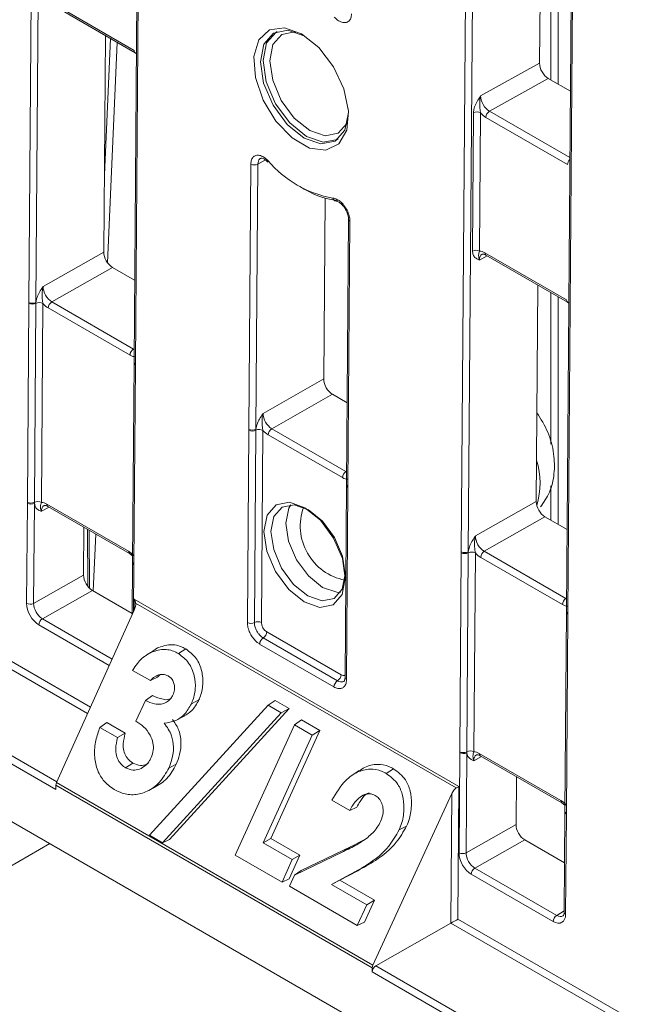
# Model space of a CAD drawing. Header units: millimetres. Extents: x 0 to 2100, y 0 to 1485.
# Tile 83 of 116: x 1370 to 1400, y 978 to 1027. Entities that reach past the tile are written whole.
import ezdxf

# ---------------------------------------------------------------- set-up
doc = ezdxf.new("R2010")
doc.units = ezdxf.units.MM
doc.header["$LTSCALE"] = 5

msp = doc.modelspace()

# ---------------------------------------------------------------- linework, layer by layer
at = {"color": 8, "linetype": 'Continuous', "lineweight": 15}
for p, q in [((1370.904, 1052.991), (1370.602, 1012.868)), ((1370.25, 1012.87), (1370.55, 1052.787)), ((1396.316, 1023.979), (1396.316, 1041.706)), ((1396.67, 1041.502), (1396.67, 1023.775)), ((1374.02, 1019.237), (1374.319, 1026.056)), ((1374.664, 1025.857), (1374.181, 1014.846)), ((1393.246, 1022.419), (1397.26, 1020.102)), ((1382.065, 1019.983), (1381.684, 1019.776)), ((1393.127, 1015.198), (1392.745, 1014.985)), ((1396.316, 1005.791), (1396.316, 1013.357)), ((1396.67, 1013.153), (1396.67, 1001.775)), ((1375.476, 1010.538), (1375.506, 1010.555)), ((1386.083, 1004.415), (1386.112, 1004.432)), ((1396.316, 1001.979), (1396.316, 1003.699)), ((1371.259, 1002.639), (1370.873, 1002.428)), ((1373.201, 998.669), (1373.18, 1001.53)), ((1373.586, 1001.295), (1373.462, 998.451)), ((1375.498, 999.758), (1375.481, 997.421)), ((1375.507, 997.479), (1375.511, 998.042)), ((1397.066, 998.075), (1397.095, 998.092)), ((1374.267, 994.726), (1370.75, 996.756)), ((1370.927, 997.061), (1374.412, 995.049)), ((1367.009, 996.29), (1373.328, 992.642)), ((1373.183, 992.319), (1366.832, 995.985)), ((1363.146, 993.82), (1371.648, 988.911)), ((1392.848, 990.176), (1392.463, 989.964)), ((1396.603, 982.238), (1396.977, 982.458))]:
    msp.add_line(p, q, dxfattribs=at)
at = {"color": 7, "linetype": 'Continuous', "lineweight": 15}
for p, q in [((1375.826, 1053.162), (1375.501, 1009.899)), ((1375.899, 1053.059), (1375.574, 1009.797)), ((1391.839, 1000.407), (1392.165, 1043.67)), ((1392.517, 1043.667), (1392.191, 1000.404)), ((1395.745, 1024.824), (1395.874, 1041.961)), ((1397.415, 1040.698), (1397.09, 997.436)), ((1397.489, 1040.596), (1397.163, 997.334)), ((1371.428, 1027.812), (1375.506, 1025.457)), ((1371.479, 1027.695), (1375.558, 1025.341)), ((1373.991, 1015.382), (1374.072, 1026.198)), ((1375.558, 1025.341), (1375.617, 1025.295)), ((1392.806, 1023.186), (1395.745, 1024.824)), ((1396.183, 1024.056), (1393.246, 1022.419)), ((1397.285, 1023.42), (1396.183, 1024.056)), ((1392.396, 1015.435), (1392.448, 1022.342)), ((1392.8, 1022.34), (1392.748, 1015.432)), ((1397.147, 1019.759), (1393.068, 1022.114)), ((1381.233, 1006.53), (1381.332, 1019.779)), ((1381.684, 1019.776), (1381.585, 1006.528)), ((1384.974, 1009.041), (1385.041, 1018.073)), ((1386.207, 1017.025), (1386.107, 1003.776)), ((1386.28, 1016.922), (1386.18, 1003.674)), ((1370.958, 1013.661), (1373.991, 1015.382)), ((1393.017, 1015.348), (1397.096, 1012.994)), ((1393.069, 1015.232), (1397.147, 1012.877)), ((1374.429, 1014.614), (1371.396, 1012.893)), ((1375.531, 1013.978), (1374.429, 1014.614)), ((1395.58, 1002.918), (1395.661, 1013.735)), ((1370.175, 1002.881), (1370.25, 1012.821)), ((1370.25, 1012.821), (1370.25, 1012.87)), ((1370.601, 1012.818), (1370.526, 1002.878)), ((1370.602, 1012.868), (1370.601, 1012.818)), ((1370.951, 1012.815), (1370.877, 1002.875)), ((1375.3, 1010.233), (1371.219, 1012.589)), ((1371.396, 1012.893), (1375.476, 1010.538)), ((1397.147, 1012.877), (1397.206, 1012.832)), ((1375.5, 1009.85), (1375.425, 999.91)), ((1375.574, 1009.748), (1375.499, 999.808)), ((1375.574, 1009.797), (1375.574, 1009.748)), ((1381.94, 1007.321), (1384.974, 1009.041)), ((1385.412, 1008.274), (1382.379, 1006.553)), ((1386.138, 1007.855), (1385.412, 1008.274)), ((1381.16, 996.873), (1381.232, 1006.481)), ((1381.232, 1006.481), (1381.233, 1006.53)), ((1381.583, 1006.478), (1381.511, 996.87)), ((1381.585, 1006.528), (1381.583, 1006.478)), ((1381.934, 1006.475), (1381.862, 996.866)), ((1385.906, 1004.11), (1382.202, 1006.249)), ((1382.379, 1006.553), (1386.083, 1004.415)), ((1386.107, 1003.727), (1386.035, 994.119)), ((1386.18, 1003.674), (1386.18, 1003.625)), ((1386.18, 1003.625), (1386.108, 994.016)), ((1370.137, 997.831), (1370.174, 1002.832)), ((1370.174, 1002.832), (1370.175, 1002.881)), ((1370.526, 1002.829), (1370.489, 997.828)), ((1370.526, 1002.878), (1370.526, 1002.829)), ((1371.145, 1002.791), (1375.226, 1000.435)), ((1371.197, 1002.674), (1375.278, 1000.319)), ((1392.547, 1001.198), (1395.58, 1002.918)), ((1396.018, 1002.151), (1392.985, 1000.43)), ((1397.121, 1001.514), (1396.018, 1002.151)), ((1373, 1001.634), (1372.982, 999.243)), ((1373.274, 998.587), (1373.253, 1001.488)), ((1375.278, 1000.319), (1375.428, 1000.202)), ((1391.764, 990.418), (1391.839, 1000.358)), ((1391.839, 1000.358), (1391.839, 1000.407)), ((1392.19, 1000.355), (1392.115, 990.415)), ((1392.191, 1000.404), (1392.19, 1000.355)), ((1392.541, 1000.352), (1392.466, 990.411)), ((1392.985, 1000.43), (1397.066, 998.075)), ((1375.425, 999.861), (1375.406, 997.254)), ((1375.499, 999.808), (1375.498, 999.758)), ((1396.889, 997.77), (1392.808, 1000.126)), ((1370.489, 997.828), (1372.982, 999.243)), ((1373.42, 998.475), (1370.927, 997.061)), ((1373.42, 998.475), (1375.406, 997.328)), ((1375.511, 998.042), (1391.725, 988.681)), ((1391.591, 988.604), (1375.58, 997.847)), ((1375.51, 997.485), (1371.632, 988.875)), ((1397.09, 997.387), (1397.015, 987.447)), ((1397.163, 997.285), (1397.088, 987.344)), ((1397.09, 997.436), (1397.089, 997.387)), ((1397.163, 997.334), (1397.163, 997.285)), ((1382.125, 996.406), (1385.835, 994.264)), ((1385.484, 993.656), (1381.773, 995.798)), ((1381.949, 996.102), (1385.659, 993.96)), ((1376.321, 995.375), (1375.97, 995.141)), ((1376.316, 995.365), (1376.668, 995.599)), ((1377.715, 995.318), (1378.082, 995.552)), ((1376.317, 993.968), (1375.428, 994.481)), ((1376.317, 993.968), (1376.67, 994.137)), ((1376.783, 994.251), (1376.67, 994.137)), ((1371.6, 988.531), (1362.969, 993.513)), ((1375.598, 991.939), (1376.071, 992.977)), ((1376.071, 992.977), (1376.419, 993.22)), ((1378.363, 992.808), (1378.736, 993.002)), ((1382.19, 992.735), (1382.546, 992.976)), ((1382.546, 992.976), (1383.246, 992.572)), ((1376.266, 986.242), (1382.19, 992.735)), ((1382.849, 992.354), (1376.925, 985.861)), ((1383.246, 992.572), (1377.278, 986.031)), ((1382.19, 992.735), (1382.849, 992.354)), ((1382.849, 992.354), (1383.246, 992.572)), ((1373.795, 991.632), (1374.142, 991.878)), ((1374.142, 991.878), (1375.065, 991.345)), ((1377.665, 992.021), (1378.034, 992.203)), ((1383.513, 991.759), (1383.862, 992.004)), ((1383.862, 992.004), (1384.785, 991.47)), ((1373.795, 991.632), (1374.683, 991.119)), ((1374.683, 991.119), (1375.065, 991.345)), ((1380.552, 985.255), (1383.513, 991.759)), ((1384.785, 991.47), (1382.334, 986.087)), ((1383.513, 991.759), (1384.399, 991.247)), ((1384.399, 991.247), (1384.785, 991.47)), ((1384.399, 991.247), (1381.948, 985.863)), ((1391.726, 985.368), (1391.764, 990.369)), ((1391.764, 990.369), (1391.764, 990.418)), ((1392.116, 990.366), (1392.078, 985.365)), ((1392.115, 990.415), (1392.116, 990.366)), ((1392.735, 990.327), (1396.815, 987.972)), ((1392.786, 990.211), (1396.867, 987.856)), ((1394.231, 972.583), (1364.76, 989.596)), ((1375.077, 989.617), (1375.445, 989.851)), ((1377.237, 989.602), (1377.609, 989.797)), ((1386.745, 989.477), (1386.39, 989.241)), ((1388.095, 989.326), (1388.463, 989.56)), ((1394.589, 989.171), (1394.571, 986.779)), ((1371.6, 988.738), (1371.6, 988.531)), ((1387.392, 979.621), (1371.6, 988.738)), ((1371.632, 988.875), (1387.425, 979.758)), ((1376.154, 988.444), (1376.522, 988.626)), ((1391.725, 988.681), (1391.675, 982.05)), ((1386.267, 987.48), (1385.381, 987.991)), ((1391.371, 988.329), (1387.425, 979.758)), ((1391.322, 981.848), (1391.371, 988.329)), ((1386.267, 987.48), (1386.626, 987.646)), ((1396.867, 987.856), (1397.017, 987.739)), ((1397.015, 987.446), (1397.014, 987.397)), ((1397.014, 987.397), (1396.977, 982.397)), ((1397.088, 987.295), (1397.05, 982.294)), ((1397.088, 987.344), (1397.088, 987.295)), ((1388.738, 986.506), (1389.111, 986.701)), ((1392.078, 985.365), (1394.571, 986.779)), ((1376.925, 985.861), (1376.266, 986.242)), ((1376.925, 985.861), (1377.278, 986.031)), ((1381.948, 985.863), (1382.334, 986.087)), ((1382.334, 986.087), (1383.785, 985.249)), ((1386.315, 985.666), (1386.964, 986.003)), ((1395.009, 986.012), (1392.516, 984.598)), ((1395.009, 986.012), (1396.995, 984.865)), ((1338.524, 966.906), (1371.294, 985.824)), ((1381.948, 985.863), (1383.399, 985.025)), ((1383.85, 984.478), (1386.315, 985.666)), ((1385.963, 985.432), (1386.315, 985.666)), ((1382.889, 983.906), (1380.552, 985.255)), ((1383.399, 985.025), (1382.889, 983.906)), ((1383.785, 985.249), (1383.249, 984.071)), ((1383.399, 985.025), (1383.785, 985.249)), ((1383.509, 984.248), (1385.963, 985.432)), ((1383.509, 984.248), (1383.85, 984.478)), ((1386.669, 984.469), (1385.775, 983.994)), ((1386.312, 984.292), (1386.669, 984.469)), ((1392.516, 984.598), (1396.603, 982.238)), ((1382.889, 983.906), (1383.249, 984.071)), ((1383.256, 983.694), (1383.509, 984.248)), ((1386.312, 984.292), (1385.361, 983.787)), ((1385.361, 983.787), (1385.775, 983.994)), ((1385.775, 983.994), (1387.506, 982.994)), ((1396.426, 981.934), (1392.339, 984.293)), ((1386.649, 981.735), (1383.256, 983.694)), ((1385.361, 983.787), (1387.121, 982.771)), ((1387.506, 982.994), (1387.008, 981.901)), ((1387.121, 982.771), (1387.506, 982.994)), ((1387.121, 982.771), (1386.649, 981.735)), ((1391.675, 982.05), (1400.127, 977.171)), ((1386.649, 981.735), (1387.008, 981.901)), ((1387.571, 979.72), (1391.322, 981.848)), ((1399.951, 976.866), (1391.322, 981.848)), ((1387.392, 979.621), (1387.392, 979.414)), ((1387.571, 979.72), (1396.199, 974.738)), ((1396.023, 974.432), (1387.392, 979.414))]:
    msp.add_line(p, q, dxfattribs=at)
at = {"color": 7, "linetype": 'Continuous', "lineweight": 15, "flags": 128}
for points in [[(1383.866, 1026.285), (1384.721, 1025.605), (1385.458, 1024.645), (1385.977, 1023.535), (1386.209, 1022.425), (1386.121, 1021.465), (1385.725, 1020.785), (1385.076, 1020.475), (1384.261, 1020.579), (1383.389, 1021.083), (1382.579, 1021.917), (1381.94, 1022.97), (1381.558, 1024.099), (1381.486, 1025.152), (1381.731, 1025.986), (1382.263, 1026.49), (1383.008, 1026.594), (1383.866, 1026.285)], [(1384.026, 1026.173), (1383.184, 1026.464), (1382.468, 1026.323), (1381.985, 1025.772), (1381.811, 1024.894), (1381.971, 1023.823), (1382.441, 1022.722), (1383.149, 1021.759), (1383.987, 1021.08), (1384.829, 1020.789), (1385.546, 1020.929), (1386.028, 1021.481), (1386.202, 1022.359), (1386.197, 1022.557)], [(1385.689, 1021.029), (1385.657, 1021.01), (1384.944, 1020.87), (1384.107, 1021.16), (1383.272, 1021.835), (1382.567, 1022.794), (1382.1, 1023.89), (1381.941, 1024.955), (1382.114, 1025.829), (1382.594, 1026.378), (1382.64, 1026.403)], [(1382.193, 1019.947), (1382.183, 1019.92), (1382.18, 1019.898), (1382.184, 1019.881), (1382.189, 1019.875)], [(1383.999, 997.898), (1383.223, 998.526), (1382.568, 999.417), (1382.133, 1000.435), (1381.986, 1001.426), (1382.147, 1002.239), (1382.593, 1002.749), (1383.256, 1002.879), (1384.035, 1002.61), (1384.811, 1001.981), (1385.466, 1001.09), (1385.901, 1000.072), (1386.048, 999.081), (1385.887, 998.269), (1385.441, 997.758), (1384.778, 997.628), (1383.999, 997.898)], [(1384.208, 1002.504), (1383.497, 1002.75), (1382.892, 1002.631), (1382.485, 1002.165), (1382.338, 1001.424), (1382.473, 1000.519), (1382.869, 999.589), (1383.468, 998.776), (1384.176, 998.202), (1384.887, 997.956), (1385.492, 998.075), (1385.899, 998.541), (1386.047, 999.282), (1385.912, 1000.187), (1385.515, 1001.117), (1384.917, 1001.93), (1384.208, 1002.504)]]:
    msp.add_lwpolyline(points, dxfattribs=at)
at = {"color": 8, "linetype": 'Continuous', "lineweight": 15, "flags": 128}
for points in [[(1383.58, 1026.377), (1383.535, 1026.382), (1382.879, 1026.253), (1382.438, 1025.749), (1382.278, 1024.945), (1382.424, 1023.965), (1382.854, 1022.958), (1383.502, 1022.077), (1384.27, 1021.455)], [(1384.27, 1021.455), (1385.04, 1021.189), (1385.695, 1021.318), (1386.137, 1021.822), (1386.148, 1021.849)], [(1384.914, 998.628), (1384.208, 999.2), (1383.612, 1000.011), (1383.217, 1000.937), (1383.082, 1001.839), (1383.229, 1002.578), (1383.329, 1002.754)], [(1385.81, 998.38), (1385.623, 998.383), (1384.914, 998.628)]]:
    msp.add_lwpolyline(points, dxfattribs=at)
at = {"color": 8, "linetype": 'Continuous', "lineweight": 15}
for centre, radius, start, end in [((1375.626, 1025.441), 0.121, 172.237, 235.8722), ((1397.534, 1019.739), 0.388, 135.0075, 176.9615), ((1385.613, 1018.116), 0.187, 191.2428, 262.6989), ((1386.325, 1017.032), 0.119, 182.4534, 247.5508), ((1393.137, 1015.332), 0.121, 172.2471, 235.7725), ((1397.215, 1012.977), 0.121, 172.237, 235.8722), ((1375.623, 1009.86), 0.123, 184.8665, 246.4025), ((1375.623, 1009.909), 0.123, 184.8453, 246.4236), ((1392.007, 1003.827), 3.769, 342.8599, 17.7957), ((1386.226, 1003.784), 0.119, 183.8618, 247.4071), ((1386.226, 1003.735), 0.119, 183.8858, 247.3832), ((1371.265, 1002.774), 0.121, 172.2826, 235.737), ((1375.346, 1000.419), 0.121, 172.2725, 235.8365), ((1375.548, 999.92), 0.123, 184.8665, 246.4025), ((1375.547, 999.871), 0.123, 184.743, 246.4333), ((1397.209, 997.444), 0.119, 183.8618, 247.4071), ((1397.209, 997.395), 0.119, 183.8858, 247.3832), ((1386.154, 994.127), 0.119, 183.8858, 247.3832), ((1392.858, 990.313), 0.124, 173.2493, 234.7704), ((1396.939, 987.957), 0.125, 173.2757, 234.4847), ((1397.134, 987.455), 0.119, 183.8858, 247.3832), ((1397.133, 987.405), 0.119, 183.8815, 247.4051), ((1397.096, 982.405), 0.119, 183.8618, 247.4071)]:
    msp.add_arc(centre, radius, start, end, dxfattribs=at)
at = {"color": 7, "linetype": 'Continuous', "lineweight": 15}
for centre, radius, start, end in [((1392.621, 1021.996), 0.388, 62.571, 116.5642), ((1393.452, 1022.095), 0.384, 122.3153, 177.1073), ((1386.387, 1023.474), 5.479, 220.0663, 259.9391), ((1381.511, 1020.123), 0.388, 242.571, 296.5642), ((1386.261, 1022.418), 4.506, 236.5782, 262.4757), ((1392.57, 1015.088), 0.388, 62.571, 116.5642), ((1370.429, 1013.214), 0.388, 242.571, 296.5642), ((1370.428, 1013.166), 0.388, 242.5867, 296.3594), ((1370.773, 1012.47), 0.388, 62.5867, 116.3594), ((1371.603, 1012.569), 0.385, 122.6294, 177.0819), ((1375.684, 1010.214), 0.385, 122.6294, 177.0819), ((1381.411, 1006.826), 0.388, 242.5867, 296.3594), ((1381.411, 1006.874), 0.388, 242.571, 296.5642), ((1381.755, 1006.13), 0.388, 62.5867, 116.3594), ((1382.586, 1006.229), 0.385, 122.6294, 177.0819), ((1386.29, 1004.091), 0.385, 122.6294, 177.0819), ((1370.353, 1003.176), 0.388, 242.571, 296.5642), ((1370.353, 1003.225), 0.388, 242.5867, 296.3594), ((1370.698, 1002.53), 0.388, 62.5867, 116.3594), ((1386.555, 1001.693), 2.754, 160.1933, 258.9314), ((1392.018, 1000.751), 0.388, 242.571, 296.5642), ((1392.017, 1000.702), 0.388, 242.5867, 296.3594), ((1392.362, 1000.007), 0.388, 62.5867, 116.3594), ((1393.193, 1000.106), 0.385, 122.6294, 177.0819), ((1370.315, 998.175), 0.388, 242.571, 296.5642), ((1397.273, 997.751), 0.385, 122.6294, 177.0819), ((1371.134, 996.737), 0.385, 122.6294, 177.0819), ((1381.339, 997.217), 0.388, 242.5867, 296.3594), ((1381.683, 996.522), 0.388, 62.5867, 116.3594), ((1381.74, 996.425), 0.385, 302.8364, 357.0657), ((1382.158, 995.778), 0.385, 122.8364, 177.0657), ((1385.868, 993.636), 0.385, 122.8364, 177.0657), ((1385.451, 994.283), 0.385, 302.8364, 357.0657), ((1391.943, 990.762), 0.388, 242.5867, 296.3594), ((1391.942, 990.713), 0.388, 242.571, 296.5642), ((1392.287, 990.067), 0.388, 62.5867, 116.3594), ((1391.905, 985.712), 0.388, 242.571, 296.5642), ((1392.723, 984.274), 0.385, 122.6294, 177.0819), ((1396.81, 981.914), 0.385, 122.6294, 177.0819)]:
    msp.add_arc(centre, radius, start, end, dxfattribs=at)
for centre, major_axis, ratio, start_param, end_param in [((1396.187, 1024.569), (-0.308, 0.544), 0.582397, 0.789843, 2.360639), ((1393.25, 1022.932), (-0.31, 0.543), 0.584409, 0.788039, 2.358836), ((1393.073, 1022.831), (-0.432, 0.761), 0.582397, 1.912202, 2.360639), ((1374.433, 1015.127), (-0.308, 0.544), 0.582442, 0.78992, 2.360641), ((1393.012, 1014.631), (-0.432, 0.761), 0.582397, 5.502232, 5.95067), ((1371.401, 1013.407), (-0.308, 0.544), 0.58649, 0.789937, 2.360657), ((1371.225, 1013.307), (-0.432, 0.761), 0.582442, 1.912279, 2.360641), ((1375.305, 1010.951), (-0.432, 0.761), 0.582353, 2.360715, 2.809077), ((1385.415, 1008.786), (-0.308, 0.544), 0.582442, 0.78992, 2.360641), ((1382.384, 1007.067), (-0.308, 0.544), 0.58649, 0.789937, 2.360657), ((1382.207, 1006.966), (-0.432, 0.761), 0.582442, 1.912279, 2.360641), ((1385.912, 1004.828), (-0.432, 0.761), 0.582353, 2.360715, 2.809077), ((1371.14, 1002.073), (-0.432, 0.761), 0.582353, 5.502308, 5.950669), ((1396.022, 1002.663), (-0.308, 0.544), 0.582442, 0.78992, 2.360641), ((1392.991, 1000.944), (-0.308, 0.544), 0.58649, 0.789937, 2.360657), ((1375.22, 999.717), (-0.432, 0.761), 0.582442, 5.053872, 5.502233), ((1392.814, 1000.843), (-0.432, 0.761), 0.582442, 1.912279, 2.360641), ((1373.424, 998.987), (-0.308, 0.544), 0.582442, 0.78992, 2.360641), ((1370.756, 997.474), (-0.432, 0.761), 0.582442, 0.78992, 2.360641), ((1370.932, 997.574), (-0.308, 0.544), 0.58649, 0.789937, 2.360657), ((1375.332, 997.584), (0.168, 0.398), 0.469186, 4.662884, 5.614088), ((1375.334, 997.941), (-0.176, 0.307), 0.57481, 4.099282, 4.710147), ((1396.894, 998.488), (-0.432, 0.761), 0.582353, 2.360715, 2.809077), ((1382.127, 996.713), (-0.185, 0.326), 0.582442, 0.78992, 2.360641), ((1392.729, 989.61), (-0.432, 0.761), 0.582353, 5.502308, 5.950669), ((1371.775, 988.841), (0.123, 0.217), 0.572278, 1.732272, 2.351864), ((1391.546, 988.224), (0.168, 0.398), 0.469186, 0.552633, 1.503838), ((1391.549, 988.581), (0.251, 0.144), 0.003849, 4.880356, 5.491221), ((1396.81, 987.254), (-0.432, 0.761), 0.582442, 5.053872, 5.502233), ((1395.013, 986.524), (-0.308, 0.544), 0.582442, 0.78992, 2.360641), ((1392.345, 985.011), (-0.432, 0.761), 0.582442, 0.78992, 2.360641), ((1392.521, 985.111), (-0.308, 0.544), 0.58649, 0.789937, 2.360657), ((1391.499, 981.95), (0.251, 0.144), 0.003849, 3.929151, 5.491221), ((1396.431, 982.652), (-0.432, 0.761), 0.582353, 2.360715, 3.931436), ((1387.571, 979.722), (0.127, 0.216), 0.582442, 1.740923, 2.360515), ((1387.571, 979.515), (0.127, 0.216), 0.582442, 0.789719, 2.360515)]:
    msp.add_ellipse(centre, major_axis=major_axis, ratio=ratio, start_param=start_param, end_param=end_param, dxfattribs=at)
at = {"color": 8, "linetype": 'Continuous', "lineweight": 15}
for centre, major_axis, ratio, start_param, end_param in [((1393.188, 1014.731), (-0.31, 0.543), 0.584409, 6.278644, 7.071225), ((1371.317, 1002.173), (-0.312, 0.542), 0.582321, 6.272393, 7.069493), ((1385.838, 994.571), (-0.185, 0.326), 0.582353, 2.360715, 3.212762), ((1392.906, 989.71), (-0.312, 0.542), 0.582321, 6.272393, 7.069493), ((1396.608, 982.752), (-0.305, 0.546), 0.582285, 2.36425, 3.154505)]:
    msp.add_ellipse(centre, major_axis=major_axis, ratio=ratio, start_param=start_param, end_param=end_param, dxfattribs=at)
at = {"color": 7, "linetype": 'Continuous', "lineweight": 15}
for points, knots in [([(1386.358, 1027.291), (1386.351, 1027.214), (1386.336, 1027.06), (1386.228, 1026.907), (1386.069, 1026.835), (1385.873, 1026.855), (1385.672, 1026.955), (1385.552, 1027.07), (1385.497, 1027.122)], [0, 0, 0, 0, 0.171732, 0.343465, 0.515184, 0.68689, 0.858597, 1, 1, 1, 1]), ([(1392.448, 1022.342), (1392.456, 1022.417), (1392.474, 1022.579), (1392.592, 1022.842), (1392.713, 1023.041), (1392.786, 1023.154), (1392.806, 1023.185), (1392.806, 1023.186)], [0, 0, 0, 0, 0.265439, 0.580585, 0.884575, 0.994792, 1, 1, 1, 1]), ([(1392.8, 1022.34), (1392.791, 1022.395), (1392.767, 1022.533), (1392.758, 1022.782), (1392.768, 1023.01), (1392.796, 1023.146), (1392.806, 1023.184), (1392.806, 1023.186)], [0, 0, 0, 0, 0.200772, 0.49877, 0.853835, 0.993399, 1, 1, 1, 1]), ([(1381.332, 1019.779), (1381.34, 1019.856), (1381.355, 1020.009), (1381.463, 1020.162), (1381.621, 1020.235), (1381.818, 1020.214), (1382.018, 1020.114), (1382.139, 1019.999), (1382.193, 1019.947)], [0, 0, 0, 0, 0.171732, 0.343465, 0.515184, 0.68689, 0.858597, 1, 1, 1, 1]), ([(1381.825, 1020.064), (1381.831, 1020.069), (1381.844, 1020.078), (1381.941, 1020.062), (1382.069, 1019.994), (1382.152, 1019.907), (1382.186, 1019.872)], [0, 0, 0, 0, 0.262292, 0.524055, 0.804802, 1, 1, 1, 1]), ([(1385.429, 1018.079), (1385.496, 1018.064), (1385.63, 1018.034), (1385.842, 1017.88), (1386.032, 1017.664), (1386.179, 1017.404), (1386.267, 1017.144), (1386.276, 1016.991), (1386.28, 1016.922)], [0, 0, 0, 0, 0.171732, 0.343465, 0.515184, 0.68689, 0.858597, 1, 1, 1, 1]), ([(1385.588, 1017.927), (1385.595, 1017.927), (1385.618, 1017.928), (1385.722, 1017.887), (1385.863, 1017.779), (1386.009, 1017.61), (1386.126, 1017.402), (1386.198, 1017.189), (1386.202, 1017.078), (1386.204, 1017.027)], [0, 0, 0, 0, 0.05284, 0.200107, 0.356207, 0.518201, 0.687058, 0.857117, 1, 1, 1, 1]), ([(1392.745, 1014.985), (1392.744, 1014.986), (1392.724, 1014.994), (1392.652, 1015.026), (1392.534, 1015.092), (1392.418, 1015.225), (1392.403, 1015.369), (1392.396, 1015.435)], [0, 0, 0, 0, 0.0052083, 0.1154246, 0.4194149, 0.7345614, 1, 1, 1, 1]), ([(1392.748, 1015.432), (1392.738, 1015.398), (1392.713, 1015.314), (1392.701, 1015.22), (1392.708, 1015.104), (1392.735, 1015.014), (1392.744, 1014.987), (1392.745, 1014.985)], [0, 0, 0, 0, 0.200772, 0.49877, 0.853835, 0.993399, 1, 1, 1, 1]), ([(1392.881, 1015.272), (1392.885, 1015.275), (1392.895, 1015.284), (1392.947, 1015.289), (1393.032, 1015.249), (1393.069, 1015.232)], [0, 0, 0, 0, 0.207099, 0.652431, 1, 1, 1, 1]), ([(1370.602, 1012.868), (1370.611, 1012.925), (1370.634, 1013.072), (1370.743, 1013.317), (1370.864, 1013.516), (1370.937, 1013.629), (1370.957, 1013.66), (1370.958, 1013.661)], [0, 0, 0, 0, 0.217183, 0.553026, 0.876986, 0.994449, 1, 1, 1, 1]), ([(1370.951, 1012.815), (1370.942, 1012.87), (1370.919, 1013.008), (1370.909, 1013.257), (1370.919, 1013.485), (1370.947, 1013.621), (1370.957, 1013.659), (1370.958, 1013.661)], [0, 0, 0, 0, 0.200769, 0.498761, 0.853829, 0.993399, 1, 1, 1, 1]), ([(1375.501, 1009.899), (1375.501, 1009.887), (1375.501, 1009.87), (1375.5, 1009.854), (1375.5, 1009.85)], [0, 0, 0, 0, 0.7352204, 1, 1, 1, 1]), ([(1381.585, 1006.528), (1381.594, 1006.585), (1381.617, 1006.732), (1381.726, 1006.977), (1381.847, 1007.176), (1381.92, 1007.289), (1381.94, 1007.319), (1381.94, 1007.321)], [0, 0, 0, 0, 0.217183, 0.553026, 0.876986, 0.994449, 1, 1, 1, 1]), ([(1381.94, 1007.321), (1381.94, 1007.319), (1381.93, 1007.281), (1381.902, 1007.145), (1381.892, 1006.917), (1381.901, 1006.668), (1381.925, 1006.53), (1381.934, 1006.475)], [0, 0, 0, 0, 0.006601, 0.146171, 0.501239, 0.799231, 1, 1, 1, 1]), ([(1395.794, 1002.645), (1395.957, 1002.883), (1396.301, 1003.386), (1396.509, 1004.316), (1396.486, 1005.335), (1396.211, 1006.398), (1395.811, 1007.038), (1395.613, 1007.356)], [0, 0, 0, 0, 0.172468, 0.363109, 0.562894, 0.783287, 1, 1, 1, 1]), ([(1386.107, 1003.776), (1386.107, 1003.764), (1386.107, 1003.747), (1386.107, 1003.731), (1386.107, 1003.727)], [0, 0, 0, 0, 0.735132, 1, 1, 1, 1]), ([(1370.873, 1002.428), (1370.872, 1002.428), (1370.853, 1002.437), (1370.781, 1002.469), (1370.662, 1002.534), (1370.556, 1002.659), (1370.535, 1002.781), (1370.526, 1002.829)], [0, 0, 0, 0, 0.005551, 0.123014, 0.446974, 0.782817, 1, 1, 1, 1]), ([(1370.877, 1002.875), (1370.867, 1002.841), (1370.842, 1002.756), (1370.83, 1002.662), (1370.837, 1002.546), (1370.863, 1002.456), (1370.873, 1002.429), (1370.873, 1002.428)], [0, 0, 0, 0, 0.200769, 0.498761, 0.853829, 0.993399, 1, 1, 1, 1]), ([(1371.01, 1002.715), (1371.013, 1002.717), (1371.024, 1002.726), (1371.076, 1002.731), (1371.16, 1002.692), (1371.197, 1002.674)], [0, 0, 0, 0, 0.202416, 0.650348, 1, 1, 1, 1]), ([(1392.191, 1000.404), (1392.2, 1000.462), (1392.223, 1000.609), (1392.332, 1000.854), (1392.453, 1001.053), (1392.526, 1001.165), (1392.546, 1001.196), (1392.547, 1001.198)], [0, 0, 0, 0, 0.217183, 0.553026, 0.876986, 0.994449, 1, 1, 1, 1]), ([(1392.547, 1001.198), (1392.547, 1001.196), (1392.537, 1001.158), (1392.509, 1001.022), (1392.499, 1000.794), (1392.508, 1000.545), (1392.531, 1000.407), (1392.541, 1000.352)], [0, 0, 0, 0, 0.006601, 0.146171, 0.501239, 0.799231, 1, 1, 1, 1]), ([(1375.425, 999.91), (1375.425, 999.898), (1375.425, 999.882), (1375.425, 999.866), (1375.425, 999.861)], [0, 0, 0, 0, 0.700663, 1, 1, 1, 1]), ([(1381.773, 995.798), (1381.734, 995.823), (1381.626, 995.893), (1381.472, 996.052), (1381.327, 996.265), (1381.219, 996.5), (1381.165, 996.713), (1381.161, 996.834), (1381.16, 996.873)], [0, 0, 0, 0, 0.121117, 0.335616, 0.500056, 0.684519, 0.899008, 1, 1, 1, 1]), ([(1381.511, 996.87), (1381.512, 996.842), (1381.515, 996.755), (1381.553, 996.604), (1381.63, 996.436), (1381.734, 996.283), (1381.844, 996.17), (1381.921, 996.12), (1381.949, 996.102)], [0, 0, 0, 0, 0.100993, 0.315482, 0.499944, 0.664383, 0.878882, 1, 1, 1, 1]), ([(1376.668, 995.599), (1376.879, 995.674), (1377.298, 995.823), (1377.785, 995.712), (1378.025, 995.583), (1378.082, 995.552)], [0, 0, 0, 0, 0.436912, 0.865965, 1, 1, 1, 1]), ([(1375.428, 994.481), (1375.504, 994.599), (1375.644, 994.815), (1375.934, 995.136), (1376.171, 995.278), (1376.316, 995.365)], [0, 0, 0, 0, 0.318666, 0.582752, 1, 1, 1, 1]), ([(1376.316, 995.365), (1376.527, 995.44), (1376.944, 995.587), (1377.424, 995.475), (1377.66, 995.348), (1377.715, 995.318)], [0, 0, 0, 0, 0.441857, 0.869753, 1, 1, 1, 1]), ([(1377.715, 995.318), (1377.901, 995.18), (1378.26, 994.915), (1378.527, 994.248), (1378.594, 993.566), (1378.482, 993.081), (1378.379, 992.845), (1378.363, 992.808)], [0, 0, 0, 0, 0.2724268, 0.5240118, 0.7442048, 0.9597184, 1, 1, 1, 1]), ([(1378.082, 995.552), (1378.271, 995.413), (1378.633, 995.145), (1378.903, 994.47), (1378.971, 993.779), (1378.858, 993.284), (1378.753, 993.043), (1378.736, 993.002)], [0, 0, 0, 0, 0.271456, 0.521674, 0.7413, 0.95722, 1, 1, 1, 1]), ([(1377.199, 994.202), (1377.112, 994.238), (1376.94, 994.307), (1376.661, 994.245), (1376.451, 994.119), (1376.35, 994.005), (1376.317, 993.968)], [0, 0, 0, 0, 0.29798, 0.584523, 0.863162, 1, 1, 1, 1]), ([(1377.443, 993.245), (1377.474, 993.33), (1377.533, 993.487), (1377.526, 993.731), (1377.463, 993.942), (1377.347, 994.106), (1377.245, 994.172), (1377.199, 994.202)], [0, 0, 0, 0, 0.2305471, 0.4256906, 0.620121, 0.8292425, 1, 1, 1, 1]), ([(1386.108, 994.016), (1386.105, 993.972), (1386.098, 993.85), (1386.037, 993.706), (1385.924, 993.601), (1385.775, 993.559), (1385.618, 993.586), (1385.516, 993.639), (1385.484, 993.656)], [0, 0, 0, 0, 0.121117, 0.335616, 0.500056, 0.684519, 0.899008, 1, 1, 1, 1]), ([(1386.034, 994.119), (1386.029, 994.072), (1386.02, 993.979), (1385.99, 993.939), (1385.977, 993.935), (1385.973, 993.933)], [0, 0, 0, 0, 0.399612, 0.795838, 1, 1, 1, 1]), ([(1376.071, 992.977), (1376.221, 992.91), (1376.47, 992.8), (1376.835, 992.772), (1377.121, 992.869), (1377.33, 993.037), (1377.412, 993.188), (1377.443, 993.245)], [0, 0, 0, 0, 0.326846, 0.543761, 0.718671, 0.894704, 1, 1, 1, 1]), ([(1376.419, 993.22), (1376.592, 993.146), (1376.852, 993.036), (1377.169, 993.002), (1377.284, 993.054), (1377.308, 993.064)], [0, 0, 0, 0, 0.617791, 0.922688, 1, 1, 1, 1]), ([(1378.736, 993.002), (1378.629, 992.808), (1378.44, 992.461), (1378.135, 992.282), (1378.002, 992.204)], [0, 0, 0, 0, 0.5621188, 1, 1, 1, 1]), ([(1378.363, 992.808), (1378.258, 992.623), (1378.052, 992.262), (1377.552, 991.917), (1377.196, 991.869), (1377.009, 991.844)], [0, 0, 0, 0, 0.331741, 0.648832, 1, 1, 1, 1]), ([(1376.356, 990.126), (1376.398, 990.246), (1376.482, 990.482), (1376.455, 990.887), (1376.3, 991.308), (1375.994, 991.675), (1375.727, 991.853), (1375.598, 991.939)], [0, 0, 0, 0, 0.1581841, 0.3130788, 0.5074257, 0.7634313, 1, 1, 1, 1]), ([(1377.009, 991.844), (1377.149, 991.648), (1377.393, 991.306), (1377.491, 990.645), (1377.43, 990.08), (1377.295, 989.748), (1377.237, 989.602)], [0, 0, 0, 0, 0.326708, 0.569142, 0.811406, 1, 1, 1, 1]), ([(1377.421, 992.025), (1377.528, 991.873), (1377.755, 991.55), (1377.871, 990.915), (1377.811, 990.299), (1377.672, 989.953), (1377.609, 989.797)], [0, 0, 0, 0, 0.256118, 0.545229, 0.795079, 1, 1, 1, 1]), ([(1374.517, 988.526), (1374.321, 988.665), (1373.961, 988.919), (1373.626, 989.544), (1373.498, 990.242), (1373.563, 990.967), (1373.72, 991.417), (1373.795, 991.632)], [0, 0, 0, 0, 0.231451, 0.4245, 0.617476, 0.817752, 1, 1, 1, 1]), ([(1375.065, 991.345), (1375.019, 991.165), (1374.943, 990.871), (1374.975, 990.458), (1375.097, 990.158), (1375.271, 989.963), (1375.397, 989.882), (1375.445, 989.851)], [0, 0, 0, 0, 0.306848, 0.500346, 0.694084, 0.885082, 1, 1, 1, 1]), ([(1374.683, 991.119), (1374.638, 990.94), (1374.565, 990.644), (1374.601, 990.227), (1374.729, 989.922), (1374.905, 989.728), (1375.032, 989.646), (1375.077, 989.617)], [0, 0, 0, 0, 0.303482, 0.499755, 0.696163, 0.891114, 1, 1, 1, 1]), ([(1392.463, 989.964), (1392.462, 989.965), (1392.442, 989.974), (1392.37, 990.005), (1392.251, 990.071), (1392.145, 990.196), (1392.124, 990.318), (1392.116, 990.366)], [0, 0, 0, 0, 0.005551, 0.123014, 0.446974, 0.782817, 1, 1, 1, 1]), ([(1392.463, 989.964), (1392.462, 989.966), (1392.453, 989.993), (1392.426, 990.083), (1392.419, 990.199), (1392.431, 990.293), (1392.456, 990.377), (1392.466, 990.411)], [0, 0, 0, 0, 0.006601, 0.146171, 0.501239, 0.799231, 1, 1, 1, 1]), ([(1375.077, 989.617), (1375.201, 989.563), (1375.421, 989.466), (1375.776, 989.531), (1376.068, 989.699), (1376.257, 989.925), (1376.332, 990.077), (1376.356, 990.126)], [0, 0, 0, 0, 0.27586, 0.493193, 0.710382, 0.907387, 1, 1, 1, 1]), ([(1392.599, 990.252), (1392.603, 990.254), (1392.613, 990.263), (1392.665, 990.268), (1392.749, 990.229), (1392.786, 990.211)], [0, 0, 0, 0, 0.202416, 0.650348, 1, 1, 1, 1]), ([(1377.237, 989.602), (1377.096, 989.35), (1376.818, 988.85), (1376.183, 988.415), (1375.528, 988.229), (1374.961, 988.3), (1374.643, 988.462), (1374.517, 988.526)], [0, 0, 0, 0, 0.229795, 0.453565, 0.653207, 0.862744, 1, 1, 1, 1]), ([(1375.445, 989.851), (1375.565, 989.8), (1375.779, 989.709), (1376.06, 989.739), (1376.184, 989.818), (1376.213, 989.837)], [0, 0, 0, 0, 0.493988, 0.881793, 1, 1, 1, 1]), ([(1377.609, 989.797), (1377.467, 989.536), (1377.187, 989.023), (1376.735, 988.755), (1376.514, 988.624)], [0, 0, 0, 0, 0.509771, 1, 1, 1, 1]), ([(1385.381, 987.991), (1385.59, 988.348), (1385.93, 988.928), (1386.637, 989.429), (1387.269, 989.592), (1387.764, 989.501), (1388.016, 989.368), (1388.095, 989.326)], [0, 0, 0, 0, 0.322474, 0.525158, 0.728399, 0.914277, 1, 1, 1, 1]), ([(1386.751, 989.446), (1386.837, 989.512), (1387.113, 989.723), (1387.642, 989.821), (1388.134, 989.735), (1388.385, 989.601), (1388.463, 989.56)], [0, 0, 0, 0, 0.16294, 0.521189, 0.852237, 1, 1, 1, 1]), ([(1388.463, 989.56), (1388.677, 989.399), (1389.041, 989.126), (1389.314, 988.458), (1389.374, 987.784), (1389.301, 987.176), (1389.16, 986.824), (1389.111, 986.701)], [0, 0, 0, 0, 0.279039, 0.473139, 0.667091, 0.883724, 1, 1, 1, 1]), ([(1388.095, 989.326), (1388.308, 989.167), (1388.667, 988.897), (1388.937, 988.238), (1388.996, 987.574), (1388.926, 986.974), (1388.787, 986.627), (1388.738, 986.506)], [0, 0, 0, 0, 0.279481, 0.473593, 0.667573, 0.883774, 1, 1, 1, 1]), ([(1387.533, 988.236), (1387.452, 988.272), (1387.288, 988.343), (1386.993, 988.286), (1386.684, 988.097), (1386.438, 987.8), (1386.315, 987.569), (1386.267, 987.48)], [0, 0, 0, 0, 0.176731, 0.355168, 0.567602, 0.832163, 1, 1, 1, 1]), ([(1387.237, 988.37), (1387.184, 988.342), (1387.008, 988.248), (1386.802, 987.977), (1386.678, 987.743), (1386.626, 987.646)], [0, 0, 0, 0, 0.202055, 0.667879, 1, 1, 1, 1]), ([(1387.814, 986.935), (1387.867, 987.082), (1387.956, 987.331), (1387.928, 987.696), (1387.826, 987.977), (1387.673, 988.145), (1387.567, 988.214), (1387.533, 988.236)], [0, 0, 0, 0, 0.29551, 0.499318, 0.702967, 0.906044, 1, 1, 1, 1]), ([(1385.963, 985.432), (1386.183, 985.54), (1386.594, 985.743), (1387.175, 986.116), (1387.591, 986.52), (1387.76, 986.835), (1387.814, 986.935)], [0, 0, 0, 0, 0.316545, 0.592266, 0.870218, 1, 1, 1, 1]), ([(1388.738, 986.506), (1388.577, 986.227), (1388.168, 985.522), (1387.278, 984.825), (1386.603, 984.453), (1386.312, 984.292)], [0, 0, 0, 0, 0.270787, 0.685227, 1, 1, 1, 1]), ([(1389.111, 986.701), (1388.95, 986.422), (1388.541, 985.714), (1387.647, 985.008), (1386.966, 984.632), (1386.669, 984.469)], [0, 0, 0, 0, 0.268788, 0.681769, 1, 1, 1, 1]), ([(1396.977, 982.397), (1396.972, 982.352), (1396.964, 982.262), (1396.932, 982.218), (1396.92, 982.213), (1396.916, 982.211)], [0, 0, 0, 0, 0.373246, 0.7637259, 1, 1, 1, 1])]:
    msp.add_open_spline(points, degree=3, knots=knots, dxfattribs=at)
at = {"color": 8, "linetype": 'Continuous', "lineweight": 15}
for points, knots in [([(1381.827, 1020.06), (1381.812, 1020.054), (1381.758, 1020.034), (1381.701, 1019.938), (1381.69, 1019.83), (1381.684, 1019.776)], [0, 0, 0, 0, 0.166805, 0.583395, 1, 1, 1, 1]), ([(1385.659, 993.96), (1385.683, 993.948), (1385.756, 993.909), (1385.865, 993.894), (1385.948, 993.906), (1385.974, 993.931), (1385.975, 993.931)], [0, 0, 0, 0, 0.2002172, 0.6254395, 0.9911314, 1, 1, 1, 1])]:
    msp.add_open_spline(points, degree=3, knots=knots, dxfattribs=at)

doc.saveas('drawing.dxf')
